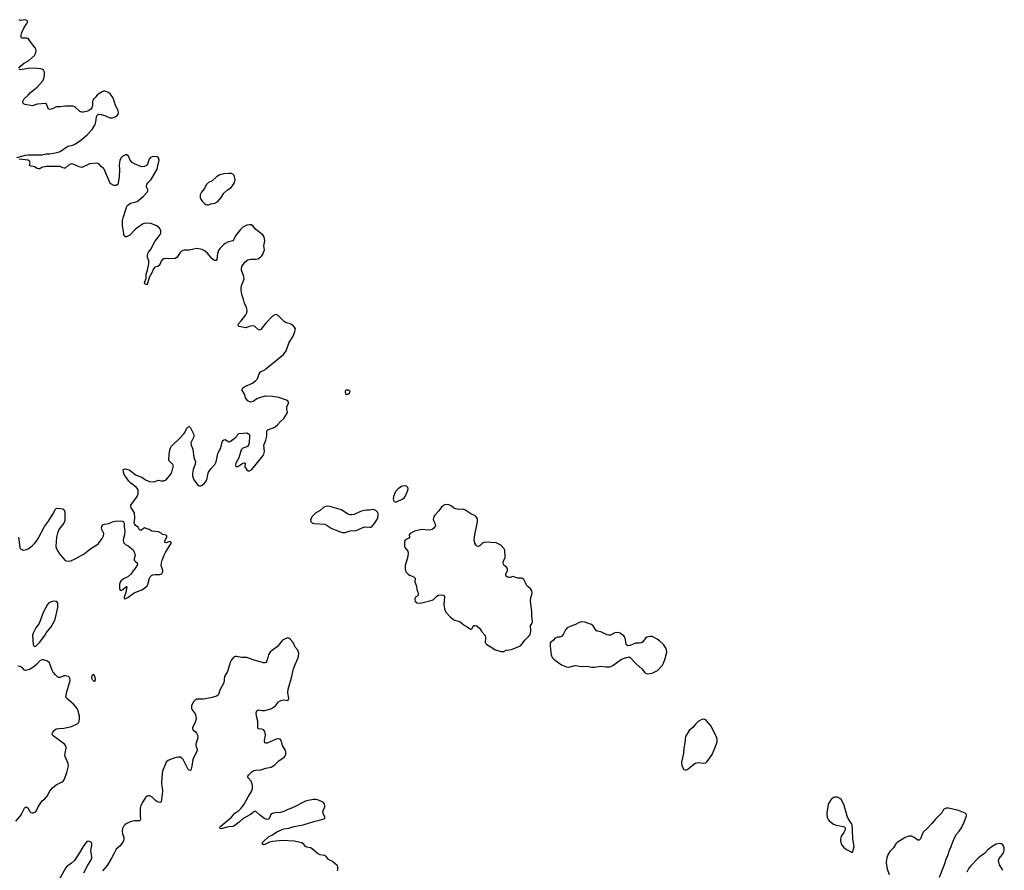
# Model space of a CAD drawing. Header units: inches. Extents: x 1474254 to 1647085, y 640389 to 772279.
# Tile 61 of 85: x 1532797 to 1548201, y 742557 to 755871. Entities that reach past the tile are written whole.
import ezdxf

# ---------------------------------------------------------------- set-up
doc = ezdxf.new("R2010")
doc.units = ezdxf.units.IN
doc.header["$MEASUREMENT"] = 0
for name, color, linetype in [('B5734', 7, 'Continuous'), ('B5735', 7, 'Continuous'), ('B5744', 7, 'Continuous')]:
    doc.layers.add(name, color=color, linetype=linetype)

msp = doc.modelspace()

# ---------------------------------------------------------------- linework, layer by layer
at = {"layer": 'B5734', "color": 6, "elevation": 700}
for points in [[(1532781, 747770), (1532799, 747610), (1532811, 747591), (1532836, 747576), (1532850, 747570), (1532890, 747573), (1532930, 747590), (1532990, 747633), (1533030, 747671), (1533061, 747710), (1533086, 747750), (1533183, 747937), (1533250, 748020), (1533317, 748130), (1533355, 748210), (1533370, 748221), (1533390, 748225), (1533470, 748217), (1533490, 748206), (1533503, 748170), (1533504, 748030), (1533486, 747990), (1533412, 747890), (1533388, 747832), (1533374, 747770), (1533365, 747625), (1533373, 747590), (1533393, 747550), (1533419, 747510), (1533470, 747448), (1533510, 747407), (1533530, 747399), (1533570, 747396), (1533598, 747402), (1533666, 747434), (1533804, 747510), (1533910, 747594), (1534005, 747650), (1534028, 747672), (1534090, 747748), (1534110, 747790), (1534114, 747830), (1534084, 747890), (1534079, 747910), (1534082, 747938), (1534097, 747963), (1534124, 747976), (1534193, 747987), (1534250, 748010), (1534290, 748021), (1534367, 748027), (1534402, 748022), (1534421, 748010), (1534430, 747990), (1534432, 747930), (1534440, 747870), (1534437, 747810), (1534416, 747730), (1534421, 747690), (1534450, 747656), (1534493, 747633), (1534572, 747572), (1534600, 747510), (1534602, 747490), (1534588, 747430), (1534588, 747410), (1534607, 747390), (1534636, 747370), (1534642, 747350), (1534627, 747310), (1534574, 747246), (1534536, 747190), (1534489, 747151), (1534421, 747119), (1534379, 747081), (1534363, 747057), (1534357, 747030), (1534357, 747003), (1534361, 746961), (1534370, 746943), (1534390, 746942), (1534410, 746953), (1534450, 746988), (1534470, 747000), (1534476, 746996), (1534457, 746903), (1534430, 746830), (1534430, 746810), (1534446, 746806), (1534490, 746828), (1534590, 746900), (1534710, 746947), (1534750, 746974), (1534789, 747010), (1534804, 747030), (1534828, 747132), (1534837, 747150), (1534857, 747170), (1534878, 747182), (1534910, 747188), (1534990, 747185), (1535010, 747194), (1535026, 747210), (1535035, 747230), (1535037, 747250), (1535015, 747310), (1535013, 747330), (1535016, 747370), (1535025, 747410), (1535056, 747490), (1535077, 747530), (1535134, 747626), (1535168, 747670), (1535167, 747690), (1535150, 747702), (1535130, 747699), (1535090, 747684), (1535067, 747687), (1535067, 747713), (1535099, 747770), (1535098, 747790), (1535090, 747801), (1535034, 747814), (1535010, 747834), (1534970, 747854), (1534865, 747865), (1534822, 747890), (1534790, 747899), (1534750, 747919), (1534690, 747876), (1534670, 747887), (1534650, 747927), (1534610, 747955), (1534598, 747970), (1534590, 747990), (1534597, 748070), (1534594, 748150), (1534543, 748230), (1534534, 748250), (1534535, 748270), (1534634, 748406), (1534650, 748451), (1534649, 748510), (1534642, 748530), (1534627, 748550), (1534536, 748616), (1534506, 748646), (1534434, 748750), (1534419, 748790), (1534418, 748830), (1534430, 748838), (1534450, 748840), (1534470, 748838), (1534510, 748826), (1534620, 748740), (1534710, 748708), (1534768, 748668), (1534830, 748642), (1534890, 748637), (1534910, 748640), (1534970, 748663), (1535010, 748654), (1535050, 748654), (1535090, 748670), (1535157, 748750), (1535175, 748790), (1535199, 748870), (1535201, 748890), (1535195, 748910), (1535140, 748960), (1535132, 748970), (1535128, 748990), (1535140, 749110), (1535158, 749170), (1535169, 749191), (1535196, 749224), (1535291, 749309), (1535366, 749390), (1535381, 749410), (1535410, 749479), (1535430, 749495), (1535450, 749501), (1535470, 749481), (1535518, 749390), (1535522, 749370), (1535522, 749350), (1535516, 749330), (1535474, 749250), (1535478, 749210), (1535506, 749146), (1535520, 749020), (1535547, 748950), (1535544, 748916), (1535513, 748830), (1535503, 748770), (1535503, 748730), (1535524, 748670), (1535590, 748580), (1535610, 748572), (1535630, 748574), (1535650, 748584), (1535690, 748615), (1535714, 748646), (1535730, 748690), (1535740, 748750), (1535753, 748790), (1535793, 748847), (1535852, 748910), (1535872, 748948), (1535899, 749081), (1535943, 749170), (1535970, 749279), (1535990, 749297), (1536010, 749302), (1536070, 749262), (1536090, 749267), (1536172, 749330), (1536192, 749350), (1536210, 749384), (1536230, 749396), (1536350, 749403), (1536377, 749390), (1536390, 749371), (1536393, 749350), (1536388, 749250), (1536377, 749210), (1536365, 749195), (1536350, 749184), (1536290, 749165), (1536263, 749137), (1536226, 749014), (1536181, 748930), (1536173, 748890), (1536190, 748873), (1536210, 748876), (1536290, 748929), (1536315, 748935), (1536323, 748930), (1536321, 748870), (1536350, 748824), (1536370, 748810), (1536390, 748809), (1536430, 748830), (1536606, 749050), (1536617, 749070), (1536625, 749110), (1536618, 749210), (1536650, 749290), (1536665, 749350), (1536666, 749434), (1536679, 749450), (1536790, 749493), (1536830, 749527), (1536876, 749584), (1536930, 749630), (1536984, 749710), (1536988, 749730), (1536979, 749770), (1536978, 749810), (1537004, 749870), (1537003, 749890), (1536985, 749910), (1536850, 749956), (1536750, 749973), (1536650, 749978), (1536630, 749976), (1536533, 749947), (1536506, 749934), (1536450, 749892), (1536410, 749883), (1536365, 749905), (1536330, 749950), (1536317, 750000)], [(1540000, 747643), (1539990, 747634), (1539970, 747625), (1539950, 747631), (1539931, 747651), (1539916, 747676), (1539910, 747730), (1539917, 747810), (1539960, 748010), (1539958, 748058), (1539941, 748090), (1539923, 748103), (1539856, 748136), (1539761, 748201), (1539730, 748208), (1539670, 748206), (1539615, 748215), (1539590, 748227), (1539550, 748260), (1539510, 748279), (1539477, 748283), (1539450, 748277), (1539430, 748267), (1539390, 748234), (1539355, 748185), (1539290, 748114), (1539274, 748090), (1539266, 748050), (1539270, 748030), (1539293, 747990), (1539301, 747950), (1539277, 747910), (1539251, 747890), (1539230, 747885), (1539190, 747883), (1539090, 747890), (1538973, 747867), (1538905, 747830), (1538892, 747810), (1538894, 747770), (1538886, 747754), (1538835, 747730), (1538820, 747710), (1538815, 747630), (1538821, 747610), (1538870, 747550), (1538875, 747515), (1538866, 747450), (1538827, 747330), (1538827, 747270), (1538840, 747230), (1538873, 747193), (1538897, 747177), (1538964, 747150), (1538983, 747130), (1538980, 747070), (1539004, 747004), (1539011, 746951), (1539027, 746910), (1539030, 746890), (1539025, 746855), (1538988, 746830), (1538980, 746810), (1538979, 746790), (1538985, 746770), (1538999, 746750), (1539010, 746742), (1539050, 746737), (1539090, 746744), (1539250, 746784), (1539270, 746796), (1539325, 746850), (1539350, 746865), (1539390, 746871), (1539430, 746861), (1539444, 746844), (1539432, 746710), (1539450, 746626), (1539470, 746591), (1539530, 746526), (1539590, 746478), (1539690, 746448), (1539750, 746396), (1539796, 746370), (1539850, 746331), (1539870, 746335), (1539899, 746381), (1539910, 746388), (1539930, 746389), (1539950, 746381), (1539990, 746345), (1540000, 746330)], [(1537769, 742550), (1537777, 742570), (1537777, 742590), (1537776, 742610), (1537766, 742630), (1537693, 742693), (1537630, 742725), (1537597, 742770), (1537566, 742786), (1537500, 742800), (1537458, 742818), (1537372, 742892), (1537346, 742906), (1537290, 742921), (1537271, 742931), (1537236, 742970), (1537210, 742985), (1537090, 743014), (1536910, 743022), (1536750, 743007), (1536705, 742995), (1536630, 742959), (1536610, 742958), (1536590, 742970), (1536595, 742990), (1536610, 743010), (1536690, 743083), (1536750, 743112), (1536820, 743160), (1536902, 743198), (1536930, 743207), (1537010, 743217), (1537090, 743243), (1537230, 743266), (1537399, 743321), (1537524, 743350), (1537569, 743370), (1537569, 743390), (1537544, 743444), (1537542, 743470), (1537544, 743490), (1537570, 743550), (1537571, 743570), (1537565, 743590), (1537550, 743616), (1537531, 743631), (1537470, 743655), (1537430, 743666), (1537393, 743667), (1537312, 743652), (1537270, 743638), (1537066, 743534), (1536990, 743506), (1536930, 743479), (1536876, 743464), (1536790, 743454), (1536750, 743444), (1536726, 743430), (1536703, 743377), (1536690, 743356), (1536670, 743350), (1536630, 743363), (1536547, 743427), (1536490, 743479), (1536470, 743479), (1536406, 743430), (1536294, 743366), (1536230, 743309), (1536150, 743246), (1536130, 743241), (1536070, 743239), (1536030, 743225), (1535950, 743208), (1535932, 743212), (1535930, 743230), (1535944, 743250), (1536111, 743389), (1536162, 743450), (1536226, 743494), (1536262, 743530), (1536310, 743594), (1536371, 743709), (1536424, 743790), (1536442, 743838), (1536442, 743890), (1536421, 743950), (1536364, 744010), (1536367, 744030), (1536384, 744050), (1536430, 744098), (1536461, 744119), (1536490, 744125), (1536569, 744131), (1536650, 744155), (1536733, 744170), (1536789, 744210), (1536850, 744269), (1536933, 744330), (1536953, 744350), (1536963, 744370), (1536963, 744410), (1536955, 744430), (1536909, 744509), (1536890, 744590), (1536870, 744607), (1536850, 744613), (1536810, 744610), (1536670, 744546), (1536650, 744545), (1536634, 744554), (1536627, 744587), (1536642, 744670), (1536638, 744710), (1536630, 744732), (1536610, 744755), (1536585, 744765), (1536532, 744772), (1536524, 744784), (1536524, 744890), (1536502, 744970), (1536496, 745024), (1536505, 745055), (1536530, 745067), (1536590, 745058), (1536630, 745060), (1536690, 745073), (1536739, 745090), (1536800, 745130), (1536848, 745192), (1536883, 745217), (1536930, 745225), (1536990, 745213), (1537004, 745230), (1537008, 745252), (1536993, 745333), (1536996, 745390), (1537052, 745570), (1537082, 745710), (1537110, 745790), (1537150, 745871), (1537161, 745910), (1537165, 745950), (1537150, 746002), (1537107, 746050), (1537090, 746093), (1537069, 746130), (1537030, 746176), (1537010, 746192), (1536994, 746194), (1536950, 746182), (1536910, 746158), (1536830, 746058), (1536750, 746004), (1536716, 745970), (1536690, 745928), (1536677, 745890), (1536665, 745835), (1536650, 745809), (1536630, 745803), (1536610, 745806), (1536451, 745851), (1536350, 745886), (1536270, 745889), (1536190, 745904), (1536170, 745902), (1536150, 745891), (1536113, 745850), (1536092, 745810), (1536047, 745670), (1536004, 745590), (1535990, 745490), (1535930, 745377), (1535910, 745310), (1535902, 745298), (1535878, 745282), (1535790, 745254), (1535670, 745238), (1535570, 745233), (1535541, 745219), (1535513, 745190), (1535486, 745130), (1535485, 745090), (1535494, 745070), (1535544, 745004), (1535554, 744970), (1535557, 744930), (1535545, 744875), (1535510, 744810), (1535503, 744790), (1535503, 744770), (1535512, 744752), (1535550, 744724), (1535564, 744704), (1535579, 744670), (1535582, 744630), (1535553, 744530), (1535554, 744510), (1535575, 744450), (1535575, 744430), (1535505, 744290), (1535492, 744188), (1535475, 744125), (1535470, 744121), (1535450, 744125), (1535430, 744147), (1535357, 744290), (1535334, 744314), (1535310, 744326), (1535270, 744328), (1535210, 744314), (1535122, 744278), (1535091, 744249), (1535076, 744224), (1535032, 744110), (1535024, 744070), (1535016, 743930), (1535020, 743870), (1535033, 743813), (1535034, 743790), (1535013, 743627), (1534990, 743620), (1534950, 743631), (1534923, 743650), (1534870, 743703), (1534830, 743721), (1534810, 743722), (1534790, 743716), (1534764, 743696), (1534722, 743630), (1534695, 743570), (1534683, 743530), (1534682, 743410), (1534686, 743354), (1534680, 743340), (1534670, 743329), (1534590, 743330), (1534526, 743314), (1534471, 743289), (1534447, 743273), (1534429, 743251), (1534408, 743210), (1534400, 743170), (1534405, 743130), (1534425, 743070), (1534424, 743036), (1534414, 743010), (1534370, 742942), (1534308, 742890), (1534273, 742827), (1534235, 742745), (1534166, 742634), (1534092, 742548)], [(1532736, 743324), (1532810, 743410), (1532826, 743434), (1532870, 743530), (1532890, 743544), (1532910, 743545), (1532929, 743530), (1532950, 743481), (1532970, 743462), (1532990, 743458), (1533010, 743459), (1533039, 743470), (1533055, 743485), (1533086, 743550), (1533150, 743642), (1533190, 743675), (1533225, 743715), (1533270, 743796), (1533310, 743849), (1533367, 743893), (1533461, 743939), (1533476, 743950), (1533498, 743982), (1533537, 744090), (1533560, 744190), (1533556, 744230), (1533505, 744350), (1533508, 744390), (1533524, 744470), (1533523, 744490), (1533516, 744510), (1533500, 744530), (1533323, 744663), (1533314, 744670), (1533306, 744690), (1533312, 744710), (1533336, 744744), (1533370, 744770), (1533410, 744777), (1533490, 744780), (1533610, 744806), (1533706, 744854), (1533722, 744870), (1533730, 744890), (1533735, 744930), (1533732, 744970), (1533706, 745066), (1533695, 745090), (1533638, 745158), (1533528, 745250), (1533520, 745270), (1533533, 745350), (1533586, 745526), (1533582, 745562), (1533575, 745575), (1533559, 745590), (1533510, 745603), (1533490, 745600), (1533430, 745575), (1533410, 745576), (1533390, 745584), (1533355, 745615), (1533320, 745660), (1533301, 745701), (1533271, 745790), (1533262, 745802), (1533230, 745830), (1533170, 745849), (1533148, 745852), (1533110, 745838), (1533060, 745780), (1533018, 745742), (1532950, 745701), (1532910, 745687), (1532890, 745684), (1532870, 745690), (1532835, 745730), (1532807, 745747), (1532770, 745751)], [(1533801, 742519), (1533863, 742637), (1533911, 742710), (1533926, 742750), (1533927, 742770), (1533912, 742868), (1533927, 742950), (1533927, 742970), (1533920, 742990), (1533889, 743010), (1533870, 743014), (1533850, 743007), (1533790, 742932), (1533739, 742841), (1533653, 742710), (1533610, 742669), (1533530, 742609), (1533515, 742590), (1533314, 742230)]]:
    msp.add_lwpolyline(points, dxfattribs=at)
for points in [[(1538810, 748576), (1538770, 748566), (1538716, 748530), (1538682, 748490), (1538670, 748469), (1538648, 748410), (1538641, 748370), (1538643, 748350), (1538656, 748330), (1538670, 748323), (1538690, 748326), (1538790, 748372), (1538813, 748387), (1538830, 748410), (1538866, 748490), (1538875, 748530), (1538872, 748550), (1538850, 748569)], [(1537604, 748256), (1537557, 748243), (1537499, 748190), (1537430, 748150), (1537370, 748090), (1537355, 748065), (1537349, 748050), (1537354, 748014), (1537379, 747990), (1537410, 747983), (1537570, 747972), (1537610, 747954), (1537669, 747910), (1537690, 747900), (1537750, 747881), (1537813, 747853), (1537850, 747845), (1537890, 747846), (1537970, 747870), (1538063, 747877), (1538190, 747935), (1538270, 747929), (1538290, 747930), (1538310, 747942), (1538350, 747986), (1538399, 748070), (1538406, 748126), (1538398, 748158), (1538370, 748188), (1538330, 748205), (1538270, 748193), (1538230, 748194), (1538190, 748189), (1538128, 748172), (1538030, 748128), (1537990, 748119), (1537970, 748120), (1537930, 748132), (1537830, 748198), (1537650, 748252)], [(1533330, 746770), (1533290, 746759), (1533250, 746737), (1533230, 746715), (1533165, 746590), (1533102, 746418), (1533052, 746350), (1533007, 746270), (1532996, 746230), (1533010, 746092), (1533015, 746075), (1533030, 746061), (1533050, 746067), (1533114, 746126), (1533153, 746187), (1533190, 746232), (1533219, 746281), (1533290, 746370), (1533338, 746450), (1533352, 746490), (1533394, 746670), (1533394, 746734), (1533387, 746750), (1533370, 746766)], [(1533950, 745622), (1533930, 745608), (1533923, 745577), (1533925, 745555), (1533930, 745543), (1533950, 745521), (1533970, 745519), (1533981, 745530), (1533985, 745550), (1533970, 745608)]]:
    msp.add_lwpolyline(points, close=True, dxfattribs=at)
at = {"layer": 'B5735', "color": 6, "elevation": 700}
for points in [[(1532784, 755110), (1532816, 755150), (1532857, 755183), (1532940, 755230), (1533028, 755310), (1533049, 755350), (1533053, 755390), (1533050, 755410), (1533040, 755430), (1532981, 755501), (1532930, 755574), (1532910, 755584), (1532842, 755582), (1532827, 755587), (1532819, 755599), (1532819, 755630), (1532831, 755670), (1532863, 755737), (1532910, 755810), (1532919, 755830), (1532919, 755850), (1532910, 755860), (1532890, 755866), (1532816, 755856), (1532801, 755861), (1532791, 755871)], [(1532750, 753712), (1532890, 753749), (1532930, 753754), (1533150, 753756), (1533210, 753769), (1533267, 753773), (1533386, 753794), (1533430, 753809), (1533550, 753890), (1533630, 753909), (1533670, 753930), (1533755, 753985), (1533854, 754066), (1533931, 754150), (1533979, 754230), (1533991, 754270), (1533998, 754350), (1534007, 754373), (1534017, 754383), (1534030, 754390), (1534070, 754388), (1534130, 754371), (1534210, 754335), (1534250, 754333), (1534290, 754348), (1534321, 754370), (1534337, 754390), (1534343, 754410), (1534337, 754450), (1534296, 754530), (1534264, 754630), (1534245, 754670), (1534214, 754710), (1534189, 754729), (1534130, 754751), (1534110, 754750), (1534090, 754743), (1534037, 754710), (1534011, 754690), (1533984, 754656), (1533955, 754630), (1533942, 754610), (1533937, 754590), (1533934, 754526), (1533927, 754493), (1533910, 754470), (1533861, 754439), (1533796, 754424), (1533770, 754424), (1533736, 754436), (1533670, 754496), (1533650, 754512), (1533630, 754519), (1533510, 754518), (1533432, 754508), (1533370, 754506), (1533310, 754477), (1533270, 754464), (1533250, 754470), (1533235, 754495), (1533217, 754550), (1533200, 754560), (1533070, 754547), (1532990, 754522), (1532884, 754544), (1532868, 754550), (1532847, 754570), (1532844, 754590), (1532865, 754630), (1532882, 754650), (1532929, 754691), (1532967, 754733), (1533070, 754814), (1533153, 754910), (1533174, 754946), (1533182, 754970), (1533187, 755030), (1533185, 755050), (1533170, 755081), (1533153, 755093), (1533130, 755099), (1533010, 755112), (1532929, 755109), (1532807, 755087), (1532784, 755090)], [(1536317, 750000), (1536314, 750010), (1536278, 750070), (1536276, 750090), (1536288, 750110), (1536317, 750130), (1536437, 750183), (1536484, 750216), (1536517, 750250), (1536543, 750330), (1536563, 750357), (1536630, 750391), (1536650, 750406), (1536922, 750630), (1536964, 750690), (1537009, 750810), (1537079, 750930), (1537104, 750990), (1537110, 751030), (1537099, 751059), (1537069, 751090), (1537030, 751110), (1536957, 751130), (1536939, 751139), (1536839, 751239), (1536810, 751254), (1536790, 751253), (1536750, 751231), (1536642, 751118), (1536570, 751019), (1536550, 751012), (1536530, 751022), (1536470, 751075), (1536450, 751077), (1536410, 751072), (1536328, 751048), (1536230, 751069), (1536216, 751090), (1536223, 751110), (1536264, 751156), (1536334, 751250), (1536344, 751270), (1536355, 751310), (1536348, 751370), (1536315, 751430), (1536300, 751490), (1536272, 751570), (1536264, 751630), (1536263, 751670), (1536269, 751710), (1536310, 751810), (1536305, 751850), (1536267, 751950), (1536266, 751970), (1536275, 752005), (1536322, 752078), (1536367, 752113), (1536410, 752124), (1536490, 752121), (1536521, 752130), (1536565, 752155), (1536586, 752174), (1536601, 752199), (1536626, 752270), (1536616, 752330), (1536630, 752410), (1536627, 752447), (1536618, 752478), (1536601, 752501), (1536489, 752589), (1536443, 752643), (1536418, 752658), (1536390, 752658), (1536350, 752652), (1536310, 752636), (1536290, 752622), (1536250, 752587), (1536171, 752490), (1536149, 752431), (1536130, 752410), (1536050, 752389), (1536011, 752370), (1535990, 752352), (1535930, 752290), (1535910, 752256), (1535894, 752210), (1535881, 752119), (1535870, 752099), (1535850, 752100), (1535830, 752110), (1535810, 752126), (1535730, 752222), (1535690, 752253), (1535650, 752272), (1535570, 752288), (1535520, 752280), (1535450, 752261), (1535370, 752262), (1535350, 752256), (1535330, 752246), (1535310, 752226), (1535256, 752150), (1535230, 752135), (1535130, 752129), (1535067, 752133), (1535050, 752129), (1535026, 752114), (1535008, 752090), (1534990, 752038), (1534978, 752022), (1534959, 752010), (1534910, 751999), (1534890, 751973), (1534865, 751910), (1534825, 751834), (1534793, 751727), (1534790, 751722), (1534766, 751730), (1534751, 751751), (1534775, 751825), (1534777, 751890), (1534798, 751950), (1534816, 752050), (1534815, 752095), (1534797, 752150), (1534796, 752170), (1534804, 752210), (1534813, 752230), (1534844, 752270), (1534905, 752390), (1534996, 752510), (1535007, 752530), (1535007, 752570), (1534986, 752610), (1534944, 752644), (1534850, 752679), (1534770, 752688), (1534730, 752674), (1534664, 752636), (1534607, 752593), (1534520, 752500), (1534470, 752474), (1534450, 752472), (1534430, 752489), (1534424, 752523), (1534404, 752650), (1534406, 752726), (1534415, 752770), (1534462, 752918), (1534474, 752950), (1534489, 752970), (1534530, 752997), (1534633, 753027), (1534730, 753101), (1534793, 753170), (1534803, 753190), (1534803, 753210), (1534783, 753250), (1534781, 753270), (1534786, 753290), (1534804, 753316), (1534852, 753368), (1534947, 753530), (1534956, 753584), (1534978, 753670), (1534971, 753710), (1534950, 753726), (1534910, 753728), (1534870, 753725), (1534845, 753715), (1534822, 753690), (1534796, 753610), (1534786, 753594), (1534750, 753574), (1534710, 753568), (1534690, 753572), (1534593, 753613), (1534555, 753635), (1534525, 753670), (1534497, 753737), (1534476, 753756), (1534450, 753758), (1534410, 753737), (1534383, 753710), (1534366, 753670), (1534355, 753590), (1534358, 753530), (1534352, 753408), (1534330, 753290), (1534307, 753273), (1534270, 753278), (1534224, 753304), (1534210, 753323), (1534158, 753430), (1534119, 753530), (1534110, 753542), (1534071, 753571), (1534035, 753615), (1534010, 753626), (1533890, 753613), (1533770, 753559), (1533730, 753566), (1533636, 753610), (1533610, 753615), (1533590, 753609), (1533557, 753590), (1533511, 753549), (1533495, 753545), (1533470, 753551), (1533430, 753573), (1533415, 753575), (1533331, 753571), (1533210, 753574), (1533184, 753570), (1533144, 753556), (1533110, 753536), (1533090, 753534), (1533070, 753541), (1533030, 753568), (1532976, 753576), (1532950, 753589), (1532962, 753630), (1532958, 753650), (1532929, 753670), (1532790, 753687)]]:
    msp.add_lwpolyline(points, dxfattribs=at)
for points in [[(1536070, 753465), (1535990, 753459), (1535930, 753442), (1535875, 753410), (1535810, 753349), (1535750, 753321), (1535715, 753285), (1535686, 753230), (1535640, 753170), (1535623, 753130), (1535620, 753090), (1535630, 753062), (1535650, 753032), (1535690, 752992), (1535710, 752979), (1535730, 752972), (1535750, 752973), (1535790, 752988), (1535850, 753001), (1535890, 753021), (1535950, 753090), (1535990, 753157), (1536050, 753209), (1536099, 753241), (1536128, 753272), (1536156, 753324), (1536166, 753370), (1536160, 753410), (1536151, 753430), (1536130, 753452), (1536110, 753461)], [(1537910, 750074), (1537898, 750070), (1537888, 750050), (1537896, 750016), (1537910, 750005), (1537930, 750007), (1537957, 750030), (1537969, 750050), (1537946, 750070)]]:
    msp.add_lwpolyline(points, close=True, dxfattribs=at)
at = {"layer": 'B5744', "color": 6, "elevation": 700}
for points in [[(1540000, 746330), (1540028, 746288), (1540077, 746230), (1540085, 746190), (1540082, 746130), (1540089, 746109), (1540105, 746090), (1540170, 746056), (1540235, 746010), (1540330, 745984), (1540370, 745981), (1540410, 746002), (1540490, 746015), (1540630, 746072), (1540660, 746100), (1540701, 746159), (1540770, 746226), (1540784, 746250), (1540791, 746270), (1540795, 746305), (1540789, 746390), (1540813, 746427), (1540818, 746450), (1540812, 746530), (1540812, 746610), (1540789, 746770), (1540794, 746826), (1540813, 746890), (1540810, 746930), (1540790, 746964), (1540750, 746992), (1540730, 747016), (1540687, 747107), (1540666, 747126), (1540650, 747132), (1540590, 747130), (1540570, 747134), (1540530, 747152), (1540510, 747153), (1540470, 747139), (1540450, 747139), (1540427, 747147), (1540410, 747161), (1540405, 747170), (1540405, 747190), (1540430, 747250), (1540431, 747270), (1540416, 747296), (1540374, 747334), (1540364, 747350), (1540359, 747370), (1540360, 747390), (1540390, 747450), (1540395, 747470), (1540389, 747569), (1540379, 747590), (1540325, 747645), (1540250, 747681), (1540090, 747691), (1540050, 747681), (1540030, 747670), (1540000, 747643)], [(1547185, 742450), (1547267, 742650), (1547291, 742729), (1547318, 742790), (1547345, 742870), (1547372, 742930), (1547397, 743003), (1547427, 743073), (1547455, 743125), (1547497, 743170), (1547530, 743221), (1547574, 743310), (1547608, 743410), (1547610, 743430), (1547590, 743453), (1547487, 743493), (1547329, 743531), (1547290, 743530), (1547250, 743510), (1547222, 743458), (1547204, 743436), (1547123, 743357), (1547070, 743288), (1546990, 743205), (1546939, 743161), (1546917, 743123), (1546889, 743051), (1546870, 743027), (1546850, 743026), (1546791, 743071), (1546750, 743090), (1546710, 743091), (1546652, 743070), (1546523, 742990), (1546505, 742970), (1546467, 742910), (1546409, 742850), (1546384, 742810), (1546365, 742750), (1546355, 742690), (1546359, 742630), (1546370, 742578), (1546400, 742490)], [(1548177, 742557), (1548164, 742584), (1548124, 742644), (1548109, 742710), (1548119, 742741), (1548170, 742798), (1548189, 742831), (1548201, 742870), (1548201, 742910), (1548190, 742941), (1548177, 742957), (1548151, 742971), (1548130, 742976), (1548075, 742965), (1548010, 742931), (1547944, 742876), (1547890, 742818), (1547844, 742790), (1547790, 742749), (1547670, 742623), (1547648, 742592), (1547614, 742526)]]:
    msp.add_lwpolyline(points, dxfattribs=at)
for points in [[(1541590, 746447), (1541550, 746435), (1541494, 746406), (1541408, 746372), (1541364, 746350), (1541338, 746322), (1541301, 746250), (1541279, 746221), (1541250, 746207), (1541210, 746207), (1541183, 746197), (1541170, 746190), (1541145, 746155), (1541109, 746130), (1541097, 746110), (1541095, 746070), (1541105, 745965), (1541111, 745930), (1541128, 745888), (1541158, 745858), (1541275, 745775), (1541350, 745740), (1541390, 745737), (1541490, 745760), (1541590, 745748), (1541670, 745753), (1541750, 745736), (1541790, 745737), (1541890, 745753), (1541970, 745741), (1542030, 745744), (1542076, 745764), (1542210, 745859), (1542289, 745890), (1542330, 745896), (1542350, 745887), (1542443, 745790), (1542530, 745710), (1542570, 745657), (1542590, 745641), (1542613, 745633), (1542690, 745642), (1542776, 745684), (1542852, 745768), (1542870, 745798), (1542897, 745870), (1542920, 745970), (1542917, 746010), (1542910, 746030), (1542870, 746090), (1542809, 746150), (1542770, 746176), (1542690, 746214), (1542663, 746217), (1542610, 746207), (1542590, 746192), (1542547, 746133), (1542524, 746116), (1542490, 746110), (1542430, 746111), (1542350, 746073), (1542310, 746070), (1542285, 746090), (1542277, 746170), (1542261, 746210), (1542250, 746225), (1542190, 746266), (1542150, 746281), (1542110, 746272), (1542042, 746238), (1542010, 746236), (1541990, 746242), (1541890, 746288), (1541830, 746301), (1541814, 746310), (1541798, 746330), (1541770, 746385), (1541745, 746405), (1541640, 746440)], [(1543490, 744921), (1543470, 744917), (1543410, 744884), (1543370, 744843), (1543329, 744791), (1543270, 744744), (1543212, 744650), (1543206, 744610), (1543204, 744550), (1543189, 744470), (1543185, 744390), (1543152, 744250), (1543156, 744196), (1543165, 744170), (1543190, 744137), (1543210, 744128), (1543230, 744130), (1543250, 744141), (1543342, 744218), (1543370, 744236), (1543410, 744245), (1543490, 744232), (1543530, 744240), (1543550, 744256), (1543570, 744280), (1543629, 744371), (1543671, 744470), (1543707, 744570), (1543709, 744610), (1543701, 744641), (1543614, 744814), (1543550, 744893), (1543532, 744912), (1543518, 744918)], [(1545550, 743702), (1545530, 743696), (1545493, 743667), (1545475, 743645), (1545446, 743590), (1545424, 743450), (1545430, 743383), (1545444, 743350), (1545460, 743330), (1545530, 743280), (1545570, 743263), (1545684, 743244), (1545708, 743230), (1545713, 743210), (1545710, 743190), (1545690, 743148), (1545649, 743091), (1545642, 743070), (1545639, 743030), (1545643, 742990), (1545658, 742950), (1545690, 742912), (1545730, 742883), (1545805, 742845), (1545810, 742838), (1545830, 742852), (1545850, 742930), (1545830, 743050), (1545828, 743188), (1545820, 743270), (1545813, 743290), (1545785, 743325), (1545749, 743389), (1545694, 743570), (1545670, 743628), (1545650, 743663), (1545630, 743683), (1545590, 743700)]]:
    msp.add_lwpolyline(points, close=True, dxfattribs=at)

doc.saveas('drawing.dxf')
